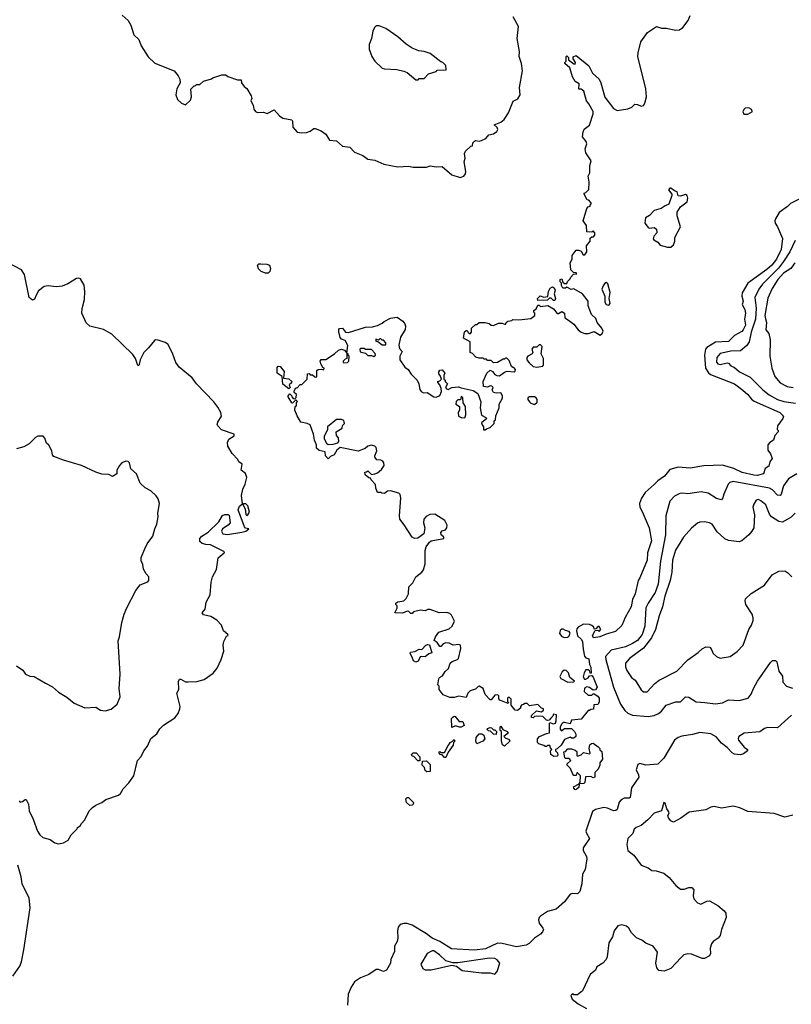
# Model space of a CAD drawing. Extents: x 2220520 to 2384350, y 721165 to 893491.
# Tile 157 of 256: x 2303720 to 2310159, y 790021 to 798231. Entities that reach past the tile are written whole.
import ezdxf

# ---------------------------------------------------------------- set-up
doc = ezdxf.new("R2010")
doc.units = 0

msp = doc.modelspace()

# ---------------------------------------------------------------- linework, layer by layer
at = {"layer": '0CON20XD'}
for points in [[(2304575, 798267.5), (2304625, 798223.3), (2304649.2, 798185), (2304673.3, 798105), (2304713.3, 798065), (2304734.1, 798014.1), (2304791.7, 797921.7), (2304848.8, 797868.8), (2305010, 797805), (2305043.6, 797763.6), (2305056.7, 797735), (2305060, 797705), (2305032.5, 797655), (2305023.3, 797605), (2305037.5, 797565), (2305070, 797535), (2305105, 797520), (2305145, 797560), (2305153.6, 797586.4), (2305148.3, 797651.7), (2305175, 797680), (2305185, 797680), (2305195, 797690), (2305225, 797690), (2305253, 797717), (2305321.7, 797738.3), (2305333, 797747), (2305408.3, 797771.7), (2305441.7, 797771.7), (2305458.3, 797758.3), (2305538.3, 797728.3), (2305568.3, 797728.3), (2305570, 797705), (2305592.5, 797675), (2305616.7, 797656.7), (2305652, 797595), (2305656.2, 797575), (2305648.8, 797555), (2305667.5, 797517.5), (2305674.6, 797484.6), (2305688.8, 797465), (2305705, 797456), (2305755, 797460), (2305785, 797447.5), (2305845, 797480), (2305888, 797428), (2305915, 797410), (2305990, 797395), (2305996, 797385), (2305999.2, 797335), (2306035, 797292.5), (2306075, 797287.5), (2306115, 797290.8), (2306145, 797301.2), (2306175, 797322.5), (2306185, 797322.5), (2306235, 797303.3), (2306275, 797276.7), (2306305, 797226.7), (2306365, 797220), (2306415, 797176.7), (2306475, 797166.7), (2306515, 797127.5), (2306585, 797097.5), (2306625, 797066.7), (2306685, 797060), (2306760, 797025), (2306875, 797003.3), (2306965, 797010), (2307005, 797000), (2307115, 797000), (2307145, 797012.5), (2307195, 797003.3), (2307245, 797007.5), (2307325, 796937.5), (2307395, 796913.8), (2307427.5, 796925), (2307440, 796945), (2307443.3, 796965), (2307430, 797045), (2307436.7, 797075), (2307432.5, 797115), (2307440, 797135), (2307485, 797177.5), (2307500, 797180), (2307502.5, 797205), (2307515, 797217.5), (2307525, 797222.5), (2307555, 797216.7), (2307575, 797223.8), (2307608.8, 797241.2), (2307635, 797270), (2307675, 797280), (2307701.2, 797298.8), (2307710, 797315), (2307703.3, 797333.3), (2307680, 797355), (2307735, 797377.5), (2307761.7, 797398.3), (2307798, 797455), (2307837.7, 797552.3), (2307877.7, 797572.3), (2307896.7, 797605), (2307891.4, 797665), (2307916.9, 797805), (2307908.1, 797865), (2307887.1, 797925), (2307889.6, 797965), (2307870.9, 798075), (2307882.9, 798175), (2307838.6, 798255)], [(2308445, 797120), (2308437.5, 797155), (2308453.3, 797195), (2308446.2, 797215), (2308417.5, 797255), (2308421.2, 797295), (2308431.7, 797318.3), (2308475, 797352.5), (2308505.8, 797445), (2308506, 797465), (2308470, 797530), (2308449.2, 797555), (2308428.8, 797635), (2308405, 797652.5), (2308385, 797652.5), (2308390, 797695), (2308356.7, 797715), (2308332.9, 797755), (2308310.7, 797830.7), (2308270, 797865), (2308270, 797875), (2308280, 797885), (2308280, 797925), (2308285, 797930), (2308300, 797915), (2308300, 797895), (2308345, 797862.5), (2308355, 797860), (2308357, 797873), (2308337.5, 797905), (2308338.3, 797921.7), (2308365, 797932.5), (2308468.8, 797845), (2308501.2, 797785), (2308556, 797735), (2308570.8, 797705), (2308604.3, 797585), (2308675, 797490), (2308705, 797473.8), (2308795, 797487.5), (2308828.8, 797501.2), (2308854.2, 797525.8), (2308875, 797523.8), (2308905, 797510), (2308925, 797516.7), (2308936.2, 797535), (2308951.2, 797588.8), (2308945.4, 797655), (2308879.6, 797925), (2308881.8, 797955), (2308904.6, 798045), (2308958.9, 798125), (2309035, 798173.8), (2309075, 798161.5), (2309115, 798161.2), (2309195, 798142.7), (2309225, 798145.4), (2309252.9, 798167.1), (2309297, 798223), (2309315.5, 798265)], [(2307045, 797730), (2307055, 797740), (2307095, 797740), (2307131.7, 797778.3), (2307195, 797800), (2307205, 797810), (2307278.3, 797811.7), (2307275, 797850), (2307250, 797875), (2307235, 797880), (2307145, 797950), (2307096.4, 797966.4), (2307050.7, 797970.7), (2306995, 797993.3), (2306945, 798026.7), (2306875, 798088.8), (2306775, 798156.7), (2306719.3, 798179.3), (2306695, 798180), (2306680, 798165), (2306667.5, 798135), (2306656.4, 798073.6), (2306637.5, 798025), (2306637.5, 797985), (2306660, 797925), (2306683.9, 797883.9), (2306746.4, 797826.4), (2306765, 797820), (2306866.1, 797816.1), (2306925, 797802.5), (2306955, 797790), (2307025, 797730), (2307045, 797730)], [(2309763.6, 797443.6), (2309795, 797444.5), (2309833.8, 797465), (2309824, 797485), (2309805, 797497.1), (2309775, 797493.1), (2309764.3, 797485), (2309755.7, 797465), (2309763.6, 797443.6)], [(2308140, 792285), (2308140, 792365), (2308145, 792370), (2308175, 792360), (2308190, 792365), (2308197.5, 792385), (2308200, 792435), (2308175, 792440), (2308170, 792425), (2308153, 792407), (2308138.3, 792391.7), (2308125, 792387.5), (2308115, 792390), (2308085, 792420), (2308035, 792422.5), (2308015, 792420), (2308005, 792410), (2307991.7, 792411.7), (2307991.7, 792428.3), (2308033, 792467), (2308075, 792460), (2308090, 792475), (2308090, 792485), (2308075, 792490), (2308045, 792520), (2307975, 792510), (2307955, 792530), (2307935, 792530), (2307925, 792520), (2307911.7, 792518.3), (2307900, 792505), (2307898.3, 792491.7), (2307875, 792470), (2307855, 792472.5), (2307820, 792515), (2307820, 792565), (2307808.3, 792578.3), (2307795, 792580), (2307790, 792575), (2307790, 792545), (2307800, 792535), (2307795, 792530), (2307727, 792557), (2307718.3, 792568.3), (2307717.5, 792595), (2307705, 792602.5), (2307685, 792597.5), (2307655, 792560), (2307645, 792560), (2307603.3, 792605), (2307587.5, 792655), (2307555, 792672.5), (2307545, 792670), (2307525, 792650), (2307480, 792635), (2307460, 792615), (2307445, 792580), (2307385, 792590), (2307345, 792578), (2307309.3, 792579.3), (2307255, 792602.5), (2307220, 792645), (2307220, 792675), (2307210, 792685), (2307217.5, 792735), (2307223.6, 792746.4), (2307249.3, 792760.7), (2307270, 792795), (2307298.3, 792821.7), (2307313.6, 792866.4), (2307329.3, 792880.7), (2307373.6, 792896.4), (2307382.5, 792905), (2307401.7, 792988.3), (2307400, 793015), (2307385, 793022.5), (2307337, 793017), (2307305, 793032), (2307275.9, 793034.1), (2307254, 793026), (2307235, 793003.3), (2307225, 793003.3), (2307205, 793037.5), (2307180, 793055), (2307188.8, 793085), (2307216.7, 793125), (2307305, 793151.9), (2307330, 793175), (2307348.8, 793215), (2307324.5, 793264.5), (2307308.6, 793278.6), (2307285, 793287.1), (2307220, 793285), (2307145, 793312.5), (2307125, 793312.5), (2307105, 793303.3), (2307065, 793308.8), (2307006.4, 793293.6), (2306995, 793280), (2306985, 793280), (2306967, 793297), (2306955, 793300), (2306915, 793282.5), (2306850, 793285), (2306870, 793325), (2306870, 793345), (2306860, 793355), (2306860, 793365), (2306875, 793376.7), (2306925, 793386.7), (2306946.4, 793403.6), (2306964, 793445), (2306967.3, 793502.7), (2307000, 793535), (2307025, 793586), (2307076.2, 793625), (2307090, 793645), (2307103.8, 793695), (2307103.3, 793805), (2307113, 793837), (2307140, 793875), (2307155, 793886.2), (2307260, 793905), (2307260, 793915), (2307237.5, 793935), (2307233.3, 793955), (2307245, 793970), (2307273, 793977), (2307283.3, 793995), (2307287.5, 794015), (2307267.5, 794055), (2307185, 794108.1), (2307144, 794104), (2307111.7, 794088.3), (2307092.9, 794065), (2307088.6, 794035), (2307100, 793995), (2307093.8, 793945), (2307042.4, 793907.6), (2307015, 793904.5), (2306995, 793916), (2306928.8, 794018.8), (2306891.8, 794065), (2306888.5, 794095), (2306901.4, 794245), (2306895, 794271.2), (2306885, 794282), (2306815, 794303.8), (2306789.3, 794300.7), (2306765, 794280), (2306743, 794283), (2306735, 794290), (2306705, 794290), (2306692.5, 794325), (2306690, 794355), (2306653.6, 794393.6), (2306648.3, 794408.3), (2306635, 794410), (2306602.5, 794435), (2306601.7, 794458.3), (2306615, 794460), (2306625, 794470), (2306655, 794440), (2306685, 794443.3), (2306706.7, 794453.3), (2306739.3, 794480.7), (2306762.5, 794515), (2306760, 794535), (2306749.3, 794549.3), (2306735, 794557.5), (2306701.7, 794561.7), (2306683, 794583), (2306682.5, 794595), (2306701.2, 794635), (2306694.3, 794664.3), (2306683.3, 794675), (2306655, 794682), (2306625, 794676.2), (2306602.5, 794655), (2306545, 794633.8), (2306395, 794662.5), (2306367, 794643), (2306345, 794602.5), (2306315, 794590), (2306295, 794570), (2306273, 794593), (2306268.3, 794628.3), (2306218.3, 794638.3), (2306198.3, 794658.3), (2306197.5, 794685), (2306180, 794725), (2306173.3, 794775), (2306143.6, 794853.6), (2306120, 794865), (2306067.5, 794875), (2306035, 794927.5), (2306016.7, 794975), (2306020, 795005), (2306030, 795015), (2306030, 795035), (2306038.3, 795048.3), (2306025, 795060), (2305997.5, 795032.5), (2305990, 795035), (2305960, 795085), (2305960, 795095), (2305975, 795110), (2305988.3, 795098.3), (2305990, 795085), (2306001.7, 795071.7), (2306015, 795070), (2306028.3, 795081.7), (2306030, 795105), (2306011.7, 795121.7), (2306010, 795135), (2306025, 795160), (2306035, 795160), (2306061.7, 795188.3), (2306075, 795190), (2306120, 795235), (2306121.7, 795278.3), (2306135, 795280), (2306145, 795270), (2306165, 795270), (2306183, 795253), (2306195, 795250), (2306200, 795255), (2306200, 795305), (2306210, 795315), (2306237.5, 795317.5), (2306258.3, 795311.7), (2306260, 795325), (2306250, 795330), (2306232, 795362), (2306227.5, 795385), (2306235, 795397.5), (2306275, 795397.5), (2306346.1, 795443.9), (2306380, 795475), (2306405, 795482.5), (2306430, 795475), (2306450, 795450), (2306457.5, 795515), (2306436.4, 795556.4), (2306405, 795567.5), (2306395, 795580), (2306383, 795627), (2306383, 795647), (2306390, 795655), (2306415, 795657.5), (2306440, 795625), (2306465, 795622.5), (2306605, 795666.7), (2306665, 795670), (2306705, 795681.2), (2306745, 795700), (2306762.5, 795715), (2306815, 795743.3), (2306870.7, 795750.7), (2306917.7, 795717.7), (2306933.3, 795695), (2306938.8, 795675), (2306936.4, 795646.4), (2306898.8, 795585), (2306883.9, 795516.1), (2306889.3, 795489.3), (2306912.5, 795465), (2306893.3, 795425), (2306893.6, 795393.6), (2306933.3, 795335), (2306963.3, 795315), (2306985.9, 795275.9), (2307036.7, 795225), (2307050, 795195), (2307058.3, 795148.3), (2307070.7, 795130.7), (2307090.7, 795120.7), (2307121.7, 795121.7), (2307177, 795087), (2307196.4, 795083.6), (2307225, 795097.5), (2307239.3, 795130.7), (2307237.5, 795155), (2307227, 795187), (2307210, 795205), (2307210, 795215), (2307225, 795220), (2307240, 795235), (2307230, 795265), (2307218.3, 795278.3), (2307217.5, 795295), (2307225, 795310), (2307245, 795312.5), (2307267.5, 795285), (2307260, 795265), (2307260, 795235), (2307270, 795225), (2307270, 795215), (2307290, 795195), (2307272.5, 795165), (2307281.7, 795151.7), (2307295, 795146.7), (2307325, 795163.3), (2307380.7, 795170.7), (2307405, 795160), (2307505, 795138.8), (2307543, 795113), (2307567.5, 795045), (2307562.5, 794995), (2307573.8, 794933.8), (2307610, 794915), (2307617.5, 794905), (2307575, 794870), (2307578.3, 794851.7), (2307590, 794835), (2307591.7, 794811.7), (2307605, 794810), (2307615, 794820), (2307645, 794830), (2307680, 794865), (2307680, 794885), (2307690, 794895), (2307693, 794927), (2307720, 794995), (2307720, 795025), (2307750, 795075), (2307750, 795095), (2307735, 795120), (2307695, 795117.5), (2307673.6, 795123.6), (2307662.5, 795145), (2307670, 795165), (2307660, 795175), (2307645, 795176.7), (2307625, 795167.5), (2307591.7, 795171.7), (2307587.5, 795215), (2307617.5, 795285), (2307645, 795307.5), (2307665, 795297.5), (2307685, 795272.5), (2307703, 795263), (2307725, 795262.5), (2307765, 795292.5), (2307788.3, 795301.7), (2307846.4, 795293.6), (2307855, 795300), (2307857.5, 795315), (2307845, 795330), (2307835, 795330), (2307825, 795340), (2307805, 795390), (2307785, 795410), (2307775, 795410), (2307765, 795400), (2307755, 795400), (2307707, 795373), (2307675, 795370), (2307655, 795390), (2307625, 795390), (2307615, 795400), (2307595, 795400), (2307587.5, 795407.5), (2307555, 795407.5), (2307527, 795417), (2307498.3, 795448.3), (2307480, 795455), (2307480, 795545), (2307422.5, 795575), (2307431.7, 795628.3), (2307445, 795640), (2307455, 795640), (2307461.7, 795621.7), (2307478.3, 795611.7), (2307490, 795625), (2307491.7, 795658.3), (2307525, 795690), (2307535, 795690), (2307555, 795707.5), (2307605, 795707.5), (2307637, 795697), (2307655, 795682.5), (2307675, 795680), (2307715, 795700), (2307745, 795700), (2307775, 795690), (2307780, 795705), (2307793, 795717), (2307827, 795723), (2307835, 795730), (2307885, 795727.5), (2307985, 795740), (2308020, 795765), (2308020, 795785), (2308010, 795795), (2308010, 795805), (2308030, 795820), (2308045, 795850), (2308055, 795850), (2308065, 795840), (2308127, 795847), (2308175, 795820), (2308205, 795780), (2308215, 795780), (2308245, 795797.5), (2308267.5, 795785), (2308270, 795745), (2308300, 795725), (2308343, 795693), (2308381.2, 795645), (2308406.7, 795625), (2308435, 795614.2), (2308466.1, 795613.9), (2308515, 795630), (2308565, 795600.8), (2308580.8, 795615), (2308588.8, 795635), (2308578.8, 795658.8), (2308540, 795705), (2308528.3, 795738.3), (2308492.3, 795772.3), (2308463.3, 795845), (2308462.5, 795885), (2308417.5, 795945), (2308345, 795987.5), (2308322.5, 795982.5), (2308285, 796000), (2308275, 795992.5), (2308253, 795993), (2308240, 796015), (2308240, 796035), (2308230, 796045), (2308230, 796065), (2308245, 796070), (2308251.7, 796041.7), (2308265, 796030), (2308285, 796030), (2308291.7, 796048.3), (2308315, 796070), (2308320, 796085), (2308341.7, 796108.3), (2308368.3, 796111.7), (2308365, 796120), (2308341.7, 796121.7), (2308320, 796145), (2308312.5, 796205), (2308330, 796235), (2308330, 796265), (2308365, 796310), (2308385, 796310), (2308405, 796300), (2308421.7, 796271.7), (2308435, 796270), (2308452.5, 796295), (2308450, 796345), (2308480, 796385), (2308481.7, 796408.3), (2308495, 796420), (2308508.3, 796421.7), (2308520, 796435), (2308520, 796455), (2308505, 796470), (2308495, 796460), (2308451.7, 796461.7), (2308450, 796515), (2308422.5, 796555), (2308453, 796657), (2308465, 796670), (2308480, 796675), (2308480, 796685), (2308490, 796695), (2308490, 796705), (2308470, 796725), (2308455, 796730), (2308430, 796775), (2308430, 796785), (2308445, 796790), (2308470, 796815), (2308472.5, 796875), (2308462.5, 796925), (2308477.5, 796955), (2308477.5, 797015), (2308490, 797055), (2308445, 797120)], [(2309155, 796332.9), (2309177.1, 796355), (2309185.8, 796385), (2309186, 796415), (2309233.5, 796505), (2309206.5, 796595), (2309206.9, 796625), (2309235, 796671.4), (2309288.7, 796711.3), (2309296.2, 796743.8), (2309288.6, 796765), (2309275, 796774.2), (2309235, 796760), (2309215, 796763.3), (2309207.5, 796795), (2309183.9, 796803.9), (2309155, 796826.7), (2309145, 796826.7), (2309133, 796813), (2309162.5, 796775), (2309163.3, 796765), (2309136.1, 796693.9), (2309105, 796680), (2309073.8, 796656.2), (2309015, 796638.8), (2308975, 796597.5), (2308941.7, 796578.3), (2308937.5, 796535), (2308965, 796497.5), (2308975, 796492.5), (2309015, 796497.5), (2309033.6, 796483.6), (2309036.2, 796455), (2309011.2, 796425), (2309006, 796405), (2309011.2, 796395), (2309043.8, 796375), (2309065, 796350), (2309125, 796334.4), (2309155, 796332.9)], [(2310235, 796740), (2310151.2, 796698.8), (2310127.9, 796672.1), (2310057, 796623), (2310028.3, 796571.7), (2310021.2, 796555), (2310023.8, 796535), (2310044.5, 796504.5), (2310085.2, 796405.2), (2310075.3, 796315.3), (2310035.3, 796235), (2309997.6, 796185), (2309953.3, 796146.7), (2309796.8, 796033.2), (2309747.5, 795952.5), (2309744.7, 795925), (2309755.9, 795885), (2309748.1, 795855), (2309770.8, 795815), (2309777.3, 795785), (2309766.9, 795735), (2309775.3, 795685), (2309756.9, 795645), (2309745, 795632.3), (2309683.5, 795596.5), (2309635, 795548.2), (2309525, 795541.1), (2309455, 795498.8), (2309442.1, 795485), (2309434, 795435), (2309442.9, 795325), (2309467, 795287), (2309485, 795272.1), (2309685.8, 795195), (2309755, 795142.9), (2309796.9, 795105), (2309826.5, 795066.5), (2309849.5, 795050.5), (2310062.5, 794955), (2310092.5, 794925), (2310087.5, 794905), (2310042.5, 794845), (2310040, 794815), (2310050, 794805), (2310050, 794795), (2310020, 794765), (2310010, 794725), (2309980, 794705), (2309962.5, 794685), (2309963, 794643), (2309985, 794610), (2309998, 794572), (2309980, 794545), (2309970.7, 794509.3), (2309941.7, 794488.3), (2309925.8, 794444.2), (2309875, 794430.6), (2309845.5, 794434.5), (2309750, 794455), (2309678.7, 794488.7), (2309585, 794515.4), (2309430.3, 794509.7), (2309315, 794492.2), (2309215, 794500.8), (2309145, 794481.2), (2309100, 794425), (2309044.6, 794385.4), (2309015, 794354.4), (2308940.7, 794289.3), (2308908.6, 794241.4), (2308892, 794198), (2308894.4, 794165), (2308915, 794130), (2308971.9, 793995), (2308991.5, 793885), (2308958.8, 793785), (2308955, 793723.3), (2308895, 793577.5), (2308880, 793555), (2308856.5, 793445), (2308833.1, 793396.9), (2308821.8, 793335), (2308772.3, 793247.7), (2308745, 793180), (2308691.7, 793128.3), (2308613, 793107), (2308560, 793085), (2308507.5, 793077.5), (2308500, 793095), (2308521.7, 793138.3), (2308545, 793140), (2308555, 793130), (2308570, 793145), (2308555, 793170), (2308545, 793170), (2308528.3, 793151.7), (2308515, 793150), (2308510, 793165), (2308495, 793180), (2308475, 793187.5), (2308425, 793190), (2308380, 793165), (2308368.3, 793151.7), (2308367.5, 793135), (2308373.9, 793093.9), (2308406.4, 793066.4), (2308417.5, 793045), (2308421.7, 792981.7), (2308433.3, 792925), (2308445, 792910), (2308470.7, 792900.7), (2308476.2, 792855), (2308486.7, 792833.3), (2308488.3, 792781.7), (2308481.7, 792781.7), (2308478.3, 792798.3), (2308465, 792810), (2308445, 792810), (2308430, 792785), (2308423, 792753), (2308433.6, 792733.6), (2308445, 792732.5), (2308465, 792742.5), (2308475, 792760), (2308495, 792762.5), (2308505, 792750), (2308538, 792665), (2308526.4, 792643.6), (2308505, 792640), (2308475, 792663.8), (2308452, 792668), (2308433.9, 792656.1), (2308430, 792630), (2308465, 792600), (2308495, 792600), (2308505, 792610), (2308515, 792610), (2308545, 792590), (2308555.8, 792575), (2308555, 792540), (2308545, 792520), (2308511.7, 792518.3), (2308508.3, 792481.7), (2308485, 792480), (2308475, 792470), (2308465, 792470), (2308405, 792400), (2308325, 792390), (2308315, 792360), (2308265, 792370), (2308255, 792370), (2308245, 792360), (2308230, 792335), (2308230, 792315), (2308241.7, 792301.7), (2308265, 792320), (2308325, 792320), (2308350, 792295), (2308360, 792275), (2308360, 792255), (2308345, 792240), (2308325, 792240), (2308315, 792247.5), (2308265, 792230), (2308239.3, 792180.7), (2308205, 792150), (2308190, 792145), (2308190, 792135), (2308207, 792117), (2308210, 792095), (2308205, 792090), (2308178.3, 792088.3), (2308152.5, 792105), (2308150, 792135), (2308160, 792145), (2308148.3, 792158.3), (2308145, 792180), (2308125, 792180), (2308115, 792170), (2308105, 792170), (2308095, 792180), (2308053, 792193), (2308040, 792205), (2308040, 792235), (2308057, 792253), (2308115, 792280), (2308140, 792285)], [(2310190.1, 796389.9), (2310147.3, 796295), (2310094.4, 796215), (2310050.9, 796159.1), (2309919.5, 796025), (2309889, 795985), (2309854.2, 795915.8), (2309866, 795825), (2309860.5, 795735), (2309824.1, 795625), (2309807.2, 795545), (2309787.5, 795515), (2309735, 795468.7), (2309654, 795466), (2309565, 795448.1), (2309537.3, 795415), (2309535.7, 795375), (2309545, 795361.4), (2309565, 795355.8), (2309625, 795370), (2309635, 795367.5), (2309654.2, 795344.2), (2309685, 795330.8), (2309726.1, 795296.1), (2309815, 795250.7), (2309920, 795145), (2309975, 795103.6), (2310042.9, 795065), (2310096.7, 795046.7), (2310195, 795032.8)], [(2303717, 791717), (2303725, 791707.5), (2303745, 791713.3), (2303765, 791730), (2303775, 791730), (2303795, 791690), (2303798.8, 791635), (2303834.4, 791564.4), (2303868, 791465), (2303888.8, 791435), (2303915, 791411.2), (2303974.3, 791394.3), (2304015, 791366.7), (2304045, 791360), (2304085, 791367.5), (2304125, 791390), (2304150, 791435), (2304200, 791485), (2304203.6, 791496.4), (2304225, 791510), (2304235, 791530), (2304265, 791560), (2304300, 791635), (2304327, 791663), (2304355, 791682.5), (2304405, 791702.5), (2304440.5, 791729.5), (2304543.9, 791766.1), (2304561.7, 791778.3), (2304585, 791817.5), (2304632.3, 791867.7), (2304673.8, 791925), (2304703.3, 792055), (2304735, 792087.5), (2304756.7, 792135), (2304786.1, 792173.9), (2304815, 792237.5), (2304865, 792277.5), (2304890.7, 792319.3), (2304920.7, 792349.3), (2305015, 792408.8), (2305042.7, 792447.3), (2305058, 792485), (2305058.8, 792505), (2305032.5, 792615), (2305047.5, 792645), (2305046.4, 792713.6), (2305055, 792732.5), (2305065, 792733.3), (2305105, 792711.2), (2305125, 792708.8), (2305197.7, 792712.3), (2305259.5, 792730.5), (2305335, 792782), (2305367, 792823), (2305401.1, 792895), (2305424, 792965), (2305418.8, 793015), (2305423.8, 793045), (2305445, 793090), (2305460, 793095), (2305457.5, 793105), (2305420, 793135), (2305405, 793182.5), (2305365, 793223.8), (2305315, 793256), (2305255, 793270), (2305242.5, 793285), (2305267.5, 793315), (2305276.7, 793375), (2305310.8, 793435), (2305318.8, 793541.2), (2305328, 793585), (2305364.1, 793645.9), (2305377.5, 793745), (2305427.5, 793785), (2305430, 793795), (2305312.9, 793852.9), (2305274.6, 793854.6), (2305243.9, 793863.9), (2305225, 793881.2), (2305223.3, 793905), (2305239.4, 793925), (2305292.5, 793957.5), (2305381.2, 794045), (2305413, 794097), (2305433.6, 794106.4), (2305456.1, 794106.1), (2305468.3, 794098.3), (2305476.7, 794035), (2305460, 794015), (2305413.9, 793986.1), (2305404.3, 793965), (2305414.7, 793944.7), (2305455, 793938.3), (2305575, 793957.1), (2305606.7, 793965), (2305632.5, 793985), (2305605, 793992), (2305595, 794002), (2305543.1, 794143.1), (2305555, 794174.2), (2305580, 794195), (2305570.8, 794265), (2305583.6, 794316.4), (2305602, 794358), (2305616.2, 794415), (2305605, 794446), (2305567.5, 794475), (2305577.5, 794525), (2305550, 794545), (2305540, 794565), (2305494.2, 794614.2), (2305458, 794675), (2305453.8, 794705), (2305459.3, 794720.7), (2305466.7, 794733.3), (2305509.3, 794760.7), (2305510, 794775), (2305405, 794812.5), (2305372.5, 794845), (2305367.5, 794855), (2305373.3, 794875), (2305403.3, 794925), (2305398.8, 794955), (2305375, 795000), (2305340.8, 795045), (2305194.7, 795194.7), (2305160, 795245), (2305051.9, 795335), (2305023.3, 795373.3), (2304995, 795450), (2304955.6, 795525), (2304935, 795540.6), (2304875, 795560), (2304855, 795562.5), (2304845, 795557.1), (2304796.2, 795493.8), (2304756, 795455), (2304725.8, 795394.2), (2304718.8, 795355), (2304715, 795347.5), (2304705, 795347.5), (2304687.5, 795405), (2304665, 795440), (2304488.8, 795608.8), (2304418.7, 795648.7), (2304306.9, 795676.9), (2304275, 795704.2), (2304239.5, 795785), (2304242.4, 795822.4), (2304262.6, 795897.4), (2304264.7, 795965), (2304257.4, 796017.4), (2304229.1, 796069.1), (2304215, 796075.9), (2304195, 796072.5), (2304122.4, 796027.6), (2304075, 796008.8), (2304025, 796004.1), (2303957.6, 796012.4), (2303924.6, 796005.4), (2303878.9, 795971.1), (2303856.9, 795935), (2303845, 795901.2), (2303828.3, 795891.7), (2303800, 795915), (2303760.8, 796105), (2303735, 796146.2), (2303625, 796204)], [(2305772.7, 796117.3), (2305735, 796130), (2305714.5, 796154.5), (2305706.2, 796185), (2305715.8, 796194.2), (2305733.5, 796196.5), (2305782.7, 796192.7), (2305803.8, 796185), (2305812.9, 796155), (2305807.9, 796132.1), (2305795, 796118), (2305772.7, 796117.3)], [(2310187.3, 796205), (2310153.6, 796155), (2310095, 796117.5), (2310046, 796064), (2310000.1, 795989.9), (2309962.3, 795907.7), (2309938.4, 795765), (2309942.9, 795737.1), (2309952.6, 795705), (2309945.6, 795645.6), (2309970, 795615), (2309981.7, 795561.7), (2309978.6, 795425), (2309995.8, 795325), (2310022.5, 795255), (2310065, 795203.1), (2310125, 795173.8), (2310175, 795164.4)], [(2308635, 795851.4), (2308646.9, 795865), (2308639.2, 795905), (2308646.6, 795956.6), (2308627.7, 796027.7), (2308615, 796040), (2308605, 796037.5), (2308587.7, 796012.3), (2308578.8, 795985), (2308603.3, 795925), (2308604.3, 795875), (2308615, 795856), (2308635, 795851.4)], [(2308185, 795890), (2308175, 795890), (2308155, 795910), (2308141.7, 795908.3), (2308125, 795892.5), (2308045, 795890), (2308040, 795905), (2308062.5, 795927.5), (2308095, 795917.5), (2308128.3, 795921.7), (2308132.5, 795965), (2308147, 795993), (2308165, 796002.5), (2308180, 795995), (2308187.5, 795975), (2308180, 795945), (2308190, 795905), (2308185, 795890)], [(2306775, 795520), (2306777, 795537), (2306755, 795560), (2306745, 795560), (2306735, 795570), (2306725, 795570), (2306715, 795560), (2306691.7, 795568.3), (2306691.7, 795551.7), (2306708.3, 795548.3), (2306745, 795520), (2306775, 795520)], [(2306425, 795370), (2306455, 795372.5), (2306467.5, 795385), (2306470, 795425), (2306460, 795435), (2306460, 795445), (2306450, 795450), (2306450, 795405), (2306435, 795400), (2306420, 795385), (2306420, 795375), (2306425, 795370)], [(2306675, 795422.5), (2306690, 795435), (2306687, 795447), (2306655, 795480), (2306605, 795480), (2306595, 795490), (2306565, 795490), (2306560, 795485), (2306561.7, 795461.7), (2306605, 795450), (2306625, 795430), (2306655, 795430), (2306675, 795422.5)], [(2308035, 795333.3), (2308085, 795343.3), (2308092.5, 795355), (2308090, 795405), (2308072.5, 795445), (2308080, 795505), (2308065, 795520), (2308055, 795520), (2308035, 795500), (2308005, 795500), (2307992.5, 795485), (2308002.5, 795455), (2307997.5, 795445), (2307960, 795425), (2307952.5, 795415), (2307952.5, 795395), (2307970.7, 795370.7), (2308005, 795340), (2308035, 795333.3)], [(2305965, 795152.5), (2305915, 795192.5), (2305910, 795255), (2305870, 795285), (2305868.3, 795331.7), (2305878.3, 795341.7), (2305895, 795340), (2305927, 795297), (2305921.7, 795241.7), (2305966.4, 795236.4), (2305990, 795215), (2305988.3, 795201.7), (2305970, 795185), (2305977.5, 795165), (2305965, 795152.5)], [(2307435, 794912.5), (2307442.5, 794935), (2307440, 795005), (2307420, 795035), (2307417, 795077), (2307405, 795090), (2307398.3, 795061.7), (2307375, 795060), (2307361.7, 795048.3), (2307360, 795025), (2307390, 795005), (2307390, 794975), (2307380, 794955), (2307382.5, 794925), (2307403.6, 794913.6), (2307435, 794912.5)], [(2308015, 795022.5), (2308037, 795043), (2308037.5, 795065), (2308029.3, 795079.3), (2308015, 795087.5), (2307975, 795087.5), (2307961.7, 795078.3), (2307960, 795065), (2307973.6, 795043.6), (2307985, 795032.5), (2308015, 795022.5)], [(2306295, 794690), (2306335, 794692.5), (2306375, 794702.5), (2306382.5, 794715), (2306380, 794745), (2306363, 794763), (2306360, 794795), (2306410, 794825), (2306413, 794847), (2306430, 794865), (2306425, 794890), (2306405, 794897.5), (2306365, 794897.5), (2306290, 794835), (2306290, 794815), (2306260, 794755), (2306260, 794735), (2306280.7, 794700.7), (2306295, 794690)], [(2303695, 792842.5), (2303746.4, 792806.4), (2303770, 792775), (2303805, 792757.5), (2303840, 792755), (2303935, 792700), (2303995, 792667.5), (2304045, 792622.5), (2304115, 792582.5), (2304175, 792533.3), (2304265, 792494.2), (2304355, 792498.8), (2304395, 792473.8), (2304435, 792468), (2304485, 792481.2), (2304535, 792523.3), (2304560, 792585), (2304551.4, 792655), (2304559.4, 792775), (2304542.7, 793052.7), (2304554, 793085), (2304574, 793205), (2304592.5, 793275), (2304615, 793327.5), (2304689.5, 793470.5), (2304725, 793517.5), (2304790, 793545), (2304797.5, 793555), (2304797.5, 793585), (2304775, 793610), (2304755, 793650), (2304749.3, 793689.3), (2304735, 793720), (2304733.6, 793746.4), (2304765, 793820), (2304785, 793860), (2304832.5, 793925), (2304847.5, 793985), (2304866, 794024), (2304876.7, 794085), (2304873.3, 794115), (2304888.3, 794198.3), (2304875.9, 794235.9), (2304859.5, 794259.5), (2304815, 794303.3), (2304766.4, 794326.4), (2304726.2, 794366.2), (2304696.2, 794445), (2304647.5, 794485), (2304637.5, 794535), (2304626.4, 794546.4), (2304605, 794550), (2304573.6, 794536.4), (2304552.5, 794515), (2304530, 794475), (2304530, 794445), (2304495, 794422.5), (2304465, 794440), (2304405, 794442.5), (2304355, 794457.5), (2304235, 794513.3), (2304085, 794557.5), (2304005, 794590), (2303993, 794603), (2303990, 794635), (2303963, 794683), (2303945, 794700), (2303931.7, 794741.7), (2303917, 794757), (2303873, 794757), (2303853.6, 794746.4), (2303800, 794695), (2303755, 794670), (2303695, 794652.5)], [(2310205, 794445.5), (2310136.2, 794403.8), (2310092.6, 794345), (2310075.5, 794274.5), (2310065.5, 794264.5), (2310045, 794265.5), (2310000.7, 794310.7), (2309975.5, 794325.5), (2309675, 794380.9), (2309647.2, 794372.8), (2309632.3, 794357.7), (2309594.6, 794275.4), (2309586.7, 794243.3), (2309575, 794228.8), (2309535, 794238.1), (2309465, 794281.8), (2309406.9, 794293.1), (2309295, 794276.7), (2309255, 794283.5), (2309229.3, 794280.7), (2309185, 794259.2), (2309144.6, 794215.4), (2309111.9, 794095), (2309110.3, 793935), (2309067.6, 793715), (2309049.2, 793525), (2309021.9, 793455), (2308963.1, 793366.9), (2308943.9, 793326.1), (2308935.3, 793175.3), (2308915.2, 793105), (2308875, 793053.9), (2308835, 793028.4), (2308775, 793002.6), (2308655, 792975.3), (2308609.6, 792920.4), (2308611.2, 792895), (2308675, 792664.2), (2308735, 792522.5), (2308770.9, 792470.9), (2308795, 792447.8), (2308835, 792432.3), (2308965, 792420), (2309015, 792429), (2309051.5, 792445), (2309076.2, 792465), (2309115, 792515.6), (2309195, 792542.9), (2309235.4, 792544.6), (2309275, 792584), (2309305, 792582), (2309365, 792543.3), (2309437.6, 792537.6), (2309525, 792525.7), (2309585, 792534.4), (2309635, 792559.5), (2309725, 792554.4), (2309797.5, 792572.5), (2309825, 792606.7), (2309842.9, 792655), (2309876, 792715), (2309985, 792872.5), (2310003, 792887), (2310027, 792887), (2310037, 792877), (2310055, 792800), (2310086.4, 792756.4), (2310088.3, 792708.3), (2310120, 792675), (2310168.3, 792658.3)], [(2310192, 794115), (2310156.6, 794083.4), (2310085, 794040.8), (2310055, 794047.1), (2309994.6, 794084.6), (2309977.3, 794107.3), (2309956, 794164), (2309945, 794185.7), (2309905, 794220), (2309885, 794229.2), (2309866.1, 794223.9), (2309845, 794192.5), (2309838, 794165), (2309851.2, 794101.2), (2309846, 793995), (2309830, 793965), (2309804.4, 793935.6), (2309745, 793886.2), (2309725, 793877.5), (2309635, 793888.6), (2309603.7, 793903.7), (2309540.6, 793960.6), (2309499.2, 794025), (2309475, 794036.9), (2309435, 794044.3), (2309395, 794042.5), (2309375, 794034), (2309325, 793990), (2309258.6, 793915), (2309192.9, 793807.1), (2309166.2, 793725), (2309161.8, 793625), (2309148.1, 793555), (2309103.6, 793425), (2309085.2, 793334.8), (2309055, 793261.2), (2309026.5, 793145), (2308992.8, 793077.2), (2308925, 792990.3), (2308810, 792905), (2308774.4, 792865), (2308774.4, 792835), (2308787.1, 792805), (2308825, 792746.7), (2308855, 792723.3), (2308905, 792644), (2308925, 792628), (2308955, 792626.2), (2309019.2, 792695), (2309055, 792724.3), (2309205, 792799.4), (2309295, 792894), (2309381.2, 792955), (2309415, 792986.2), (2309445, 793001.2), (2309478.8, 792998.8), (2309491.2, 792985), (2309506.2, 792945), (2309535, 792920), (2309565, 792908.6), (2309648.7, 792921.3), (2309707.1, 792962.9), (2309758, 793015), (2309804.4, 793145), (2309827.2, 793182.8), (2309839.8, 793220.2), (2309841.8, 793245), (2309831.8, 793275), (2309778.7, 793355), (2309772.7, 793385), (2309776.8, 793403.2), (2309822.6, 793447.4), (2309935.7, 793515), (2309998.2, 793601.8), (2310055, 793633.1), (2310105, 793635.7), (2310129.4, 793619.4), (2310162.5, 793585)], [(2305615, 794096.7), (2305625, 794102), (2305637.5, 794125), (2305625, 794177.5), (2305608.8, 794195), (2305590, 794195), (2305581.7, 794188.3), (2305602.3, 794152.3), (2305606.7, 794105), (2305615, 794096.7)], [(2308265, 793080), (2308295, 793083.8), (2308306.1, 793093.9), (2308312.5, 793115), (2308305, 793130), (2308275, 793137.5), (2308255, 793150), (2308245, 793150), (2308230.7, 793139.3), (2308223.6, 793113.6), (2308245, 793087.5), (2308265, 793080)], [(2307025, 792873.3), (2307007.5, 792885), (2306996.7, 792916.7), (2306977.5, 792945), (2306981.7, 792958.3), (2307016.4, 792963.6), (2307055, 792982.5), (2307075, 792980), (2307110, 793015), (2307125, 793022.5), (2307139.3, 793019.3), (2307158.3, 792951.7), (2307135, 792942.5), (2307105, 792917.5), (2307075, 792922.5), (2307061.7, 792918.3), (2307046.4, 792883.6), (2307025, 792873.3)], [(2308295, 792707.5), (2308345, 792710), (2308350, 792715), (2308310, 792745), (2308300, 792785), (2308280, 792805), (2308263, 792807), (2308247, 792793), (2308227.5, 792755), (2308237, 792737), (2308295, 792707.5)], [(2310159.3, 792430.7), (2310045, 792327.1), (2309960.9, 792329.1), (2309935, 792320), (2309895, 792294.3), (2309765, 792282), (2309721.2, 792255), (2309714.2, 792235.8), (2309718, 792225), (2309765, 792165.8), (2309792.5, 792145), (2309792.5, 792135), (2309761.1, 792108.9), (2309735, 792100), (2309685, 792106.7), (2309665, 792118.2), (2309623.5, 792163.5), (2309577.7, 792197.7), (2309531.5, 792251.5), (2309487.2, 792277.2), (2309395, 792288.9), (2309335, 792270), (2309245, 792257.3), (2309213.8, 792245), (2309183.6, 792225), (2309095, 792072.5), (2309045, 792022.5), (2308945, 792016), (2308895, 792028.9), (2308878.5, 792021.5), (2308865.3, 791975), (2308883.1, 791935), (2308885.3, 791914.7), (2308825.3, 791825), (2308815, 791746.2), (2308805, 791740.8), (2308765, 791739.4), (2308740, 791725), (2308723.6, 791706.4), (2308705, 791646.7), (2308695, 791636), (2308675, 791635.7), (2308625, 791657.1), (2308595, 791661.5), (2308525, 791646.6), (2308501.4, 791628.6), (2308445.3, 791465.3), (2308448.8, 791448.8), (2308475.4, 791405), (2308421.8, 791325), (2308421.8, 791305), (2308448.8, 791255), (2308452.9, 791235), (2308438.5, 791145), (2308417.5, 791105), (2308411.5, 791025), (2308395, 790960.9), (2308375, 790942.4), (2308336.5, 790946.5), (2308315, 790938.9), (2308267.7, 790875), (2308195.5, 790814.5), (2308125, 790794.8), (2308065, 790756), (2308054.7, 790745), (2308049.3, 790725), (2308055, 790698), (2308086.7, 790655), (2308090, 790645), (2308082.9, 790625), (2308065, 790605.6), (2308015, 790572.9), (2307970.9, 790529.1), (2307945.4, 790514.6), (2307865, 790499.2), (2307745, 790529.3), (2307708.2, 790531.8), (2307607.1, 790485), (2307515, 790473.4), (2307322.5, 790485), (2307225.9, 790545.9), (2307161.8, 790571.8), (2307115, 790607.9), (2306995, 790682.2), (2306955, 790694.4), (2306925, 790694), (2306894.3, 790685.7), (2306878.6, 790665), (2306873.9, 790635), (2306876.7, 790573.3), (2306868.9, 790545), (2306846.8, 790505), (2306847.3, 790462.7), (2306818.2, 790395), (2306814.5, 790365), (2306782.5, 790305), (2306755, 790294.5), (2306715, 790311.5), (2306695, 790311.3), (2306635, 790269.6), (2306565, 790241.2), (2306515, 790209.4), (2306485.7, 790165), (2306462.5, 790105), (2306455.4, 790014.6)], [(2307325, 792330), (2307323, 792403), (2307333.6, 792416.4), (2307345, 792422.5), (2307355, 792420), (2307388.3, 792378.3), (2307418.3, 792378.3), (2307430, 792345), (2307405, 792333.3), (2307390.7, 792330.7), (2307357, 792343), (2307325, 792330)], [(2307695, 792270), (2307673, 792273), (2307648.3, 792298.3), (2307631.7, 792301.7), (2307622.5, 792312.5), (2307625, 792320), (2307645, 792330), (2307657, 792327), (2307675, 792310), (2307685, 792310), (2307700, 792295), (2307695, 792270)], [(2307765, 792172.5), (2307750, 792185), (2307740, 792215), (2307740, 792295), (2307730, 792305), (2307730, 792335), (2307735, 792340), (2307751.7, 792311.7), (2307787, 792297), (2307800, 792285), (2307760, 792255), (2307771.7, 792241.7), (2307805, 792230), (2307810, 792215), (2307765, 792172.5)], [(2307535, 792192.5), (2307527.5, 792215), (2307530, 792245), (2307553.9, 792276.1), (2307577, 792277), (2307592.5, 792265), (2307602.5, 792235), (2307586.1, 792213.9), (2307535, 792192.5)], [(2307275, 792080), (2307265, 792080), (2307245, 792100), (2307230, 792105), (2307220, 792115), (2307220, 792125), (2307225, 792130), (2307235, 792120), (2307265, 792120), (2307295, 792180), (2307310, 792195), (2307310, 792205), (2307328.3, 792211.7), (2307345, 792230), (2307350, 792215), (2307340, 792205), (2307337, 792183), (2307296.4, 792123.6), (2307275, 792080)], [(2308355, 791810), (2308343, 791823), (2308342.5, 791835), (2308390, 791860), (2308397.5, 791872.5), (2308400, 791925), (2308375, 791950), (2308370, 791950), (2308365, 791930), (2308345, 791930), (2308335, 791940), (2308316.2, 791986.2), (2308290, 792015), (2308290, 792025), (2308320, 792055), (2308305, 792070), (2308275, 792070), (2308270, 792075), (2308260, 792125), (2308275, 792130), (2308295, 792150), (2308325, 792150), (2308355, 792140), (2308368.3, 792128.3), (2308370, 792095), (2308375, 792090), (2308405, 792100), (2308425, 792120), (2308475, 792110), (2308480, 792115), (2308472.5, 792155), (2308477.5, 792185), (2308493, 792197), (2308505, 792197.5), (2308548.3, 792168.3), (2308560, 792155), (2308561.7, 792141.7), (2308578.3, 792128.3), (2308582.5, 792065), (2308560, 792035), (2308560, 792015), (2308547, 791983), (2308520, 791955), (2308520, 791915), (2308505, 791910), (2308485, 791920), (2308441.7, 791918.3), (2308435, 791870), (2308426.4, 791863.6), (2308390, 791860), (2308385, 791830), (2308365, 791812.5), (2308355, 791810)], [(2307055, 792050), (2307041.7, 792051.7), (2307008.3, 792088.3), (2306995, 792090), (2306990, 792105), (2307003, 792117), (2307028.3, 792118.3), (2307060, 792085), (2307060, 792055), (2307055, 792050)], [(2307118.3, 791958.3), (2307105, 791970), (2307097, 791997), (2307080, 792015), (2307081.7, 792048.3), (2307115, 792050), (2307145, 792020), (2307145, 791962.5), (2307118.3, 791958.3)], [(2306975, 791680), (2306946.7, 791705), (2306943.3, 791735), (2306953.8, 791746.2), (2306966.1, 791746.1), (2307006.7, 791705), (2307005, 791690), (2306995, 791682.5), (2306975, 791680)], [(2310171.7, 791598.3), (2310105, 791581.2), (2310015, 791612), (2309795, 791630), (2309729.3, 791659.3), (2309675, 791672.9), (2309575, 791656.2), (2309515, 791670), (2309486.1, 791663.9), (2309445, 791644), (2309306.8, 791623.2), (2309237, 791573), (2309175, 791541.2), (2309155, 791550), (2309133.8, 791575), (2309127.5, 791595), (2309140, 791615), (2309137.5, 791625), (2309120.7, 791650.7), (2309105, 791697.5), (2309095, 791702.5), (2309076.4, 791633.6), (2309015, 791613.8), (2308961.5, 791558.5), (2308906.7, 791513.3), (2308864, 791495), (2308848.7, 791481.3), (2308835.5, 791444.5), (2308795, 791402.5), (2308786, 791355), (2308796.2, 791305), (2308846.2, 791265), (2308905, 791180), (2308965, 791158), (2308995, 791138), (2309030, 791135), (2309095, 791116), (2309139.7, 791079.7), (2309195, 791011.2), (2309235, 790981.2), (2309265, 790981.2), (2309305, 790996.2), (2309327.5, 790995), (2309346, 790975), (2309340, 790925), (2309345, 790900), (2309376.4, 790866.4), (2309405, 790856.2), (2309455, 790880.8), (2309475, 790882.9), (2309545, 790845.7), (2309599.7, 790799.7), (2309611.7, 790781.7), (2309616.1, 790743.9), (2309576.9, 790645), (2309564.6, 790595.4), (2309547.3, 790572.7), (2309508, 790545), (2309492, 790525), (2309481.7, 790488.3), (2309485.7, 790445), (2309475, 790426.2), (2309435.5, 790404.5), (2309415, 790401.9), (2309325, 790439.1), (2309295, 790442.9), (2309260.8, 790435), (2309238.9, 790411.1), (2309155, 790320), (2309098, 790298), (2309052.6, 790302.6), (2309035.5, 790325.5), (2309028.8, 790365), (2309043.5, 790455), (2309005.5, 790505), (2308945, 790530), (2308912.9, 790555), (2308866.8, 790576.8), (2308826.8, 790616.8), (2308804.2, 790655), (2308785, 790673.8), (2308745, 790683.8), (2308712.5, 790675), (2308680, 790635), (2308666.7, 790585), (2308636.1, 790533.9), (2308622.1, 790417.9), (2308614.4, 790395.6), (2308585, 790364.2), (2308536, 790335), (2308523.8, 790305), (2308479.5, 790270.5), (2308416.4, 790133.6), (2308375, 790100), (2308345, 790100), (2308335, 790110), (2308320, 790095), (2308330, 790065), (2308380, 790025), (2308450, 789985)], [(2303663.4, 790256.6), (2303720.8, 790339.2), (2303735.5, 790375), (2303756.5, 790475), (2303807.5, 790825), (2303798.9, 790905), (2303742.5, 791025), (2303732.2, 791085), (2303705, 791180)], [(2307685, 790273.8), (2307703.9, 790296.1), (2307726.2, 790365), (2307705, 790392.5), (2307683.8, 790403.8), (2307640, 790405), (2307375, 790367.5), (2307335, 790367.5), (2307275, 790383.3), (2307224.2, 790435), (2307175, 790465.8), (2307161.7, 790468.3), (2307121.2, 790445), (2307067.5, 790355), (2307085, 790320), (2307105, 790307.5), (2307155, 790307.5), (2307327.5, 790347.5), (2307365, 790340), (2307413.9, 790303.9), (2307574.2, 790284.2), (2307645, 790283.8), (2307685, 790273.8)]]:
    msp.add_lwpolyline(points, dxfattribs=at)

doc.saveas('drawing.dxf')
